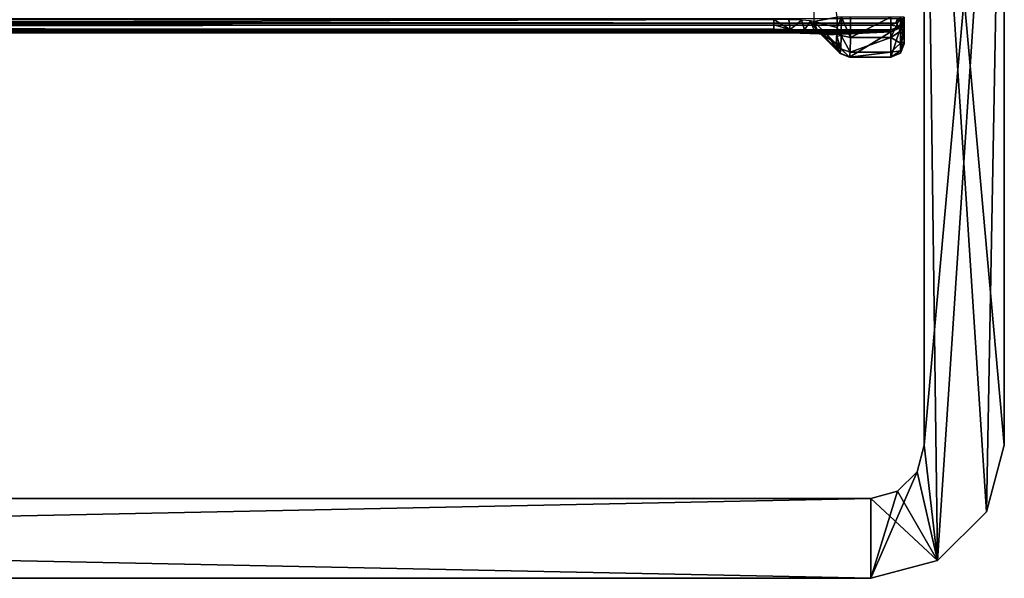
# Model space of a CAD drawing. Header units: millimetres. Extents: x -83 to 83, y -132 to 78.
# Tile 22 of 29: x 41 to 78, y -132 to -111. Entities that reach past the tile are written whole.
import ezdxf

# ---------------------------------------------------------------- set-up
doc = ezdxf.new("R2010")
doc.units = ezdxf.units.MM
doc.header["$LTSCALE"] = 52.148148
for name, color, linetype in [('166', 7, 'CONTINUOUS'), ('169', 7, 'CONTINUOUS'), ('172', 7, 'CONTINUOUS'), ('173', 7, 'CONTINUOUS'), ('174', 7, 'CONTINUOUS'), ('176', 7, 'CONTINUOUS'), ('177', 7, 'CONTINUOUS'), ('178', 7, 'CONTINUOUS'), ('22', 7, 'CONTINUOUS'), ('28', 7, 'CONTINUOUS'), ('29', 7, 'CONTINUOUS'), ('4', 7, 'CONTINUOUS'), ('43', 7, 'CONTINUOUS'), ('44', 7, 'CONTINUOUS'), ('45', 7, 'CONTINUOUS'), ('5', 7, 'CONTINUOUS'), ('6', 7, 'CONTINUOUS'), ('66', 7, 'CONTINUOUS'), ('67', 7, 'CONTINUOUS'), ('68', 7, 'CONTINUOUS'), ('69', 7, 'CONTINUOUS')]:
    doc.layers.add(name, color=color, linetype=linetype)

msp = doc.modelspace()

# ---------------------------------------------------------------- linework, layer by layer
at = {"layer": '166', "linetype": 'CONTINUOUS'}
for points in [[(78.25, -93.5, -29), (75.75, -131.33, -29), (75.25, -127, -29), (78.25, -93.5, -29)], [(75.25, -93.5, -29), (78.25, -93.5, -29), (75.25, -127, -29), (75.25, -93.5, -29)], [(77.58, -129.5, -29), (75.75, -131.33, -29), (78.25, -93.5, -29), (77.58, -129.5, -29)], [(78.25, -127, -29), (77.58, -129.5, -29), (78.25, -93.5, -29), (78.25, -127, -29)], [(75.25, -127, -29), (75.75, -131.33, -29), (74.982, -128, -29), (75.25, -127, -29)], [(75.75, -131.33, -29), (73.25, -132, -29), (74.982, -128, -29), (75.75, -131.33, -29)], [(74.982, -128, -29), (73.25, -132, -29), (74.25, -128.732, -29), (74.982, -128, -29)], [(74.25, -128.732, -29), (73.25, -132, -29), (73.25, -129, -29), (74.25, -128.732, -29)], [(73.25, -129, -29), (-73.25, -132, -29), (-73.25, -129, -29), (73.25, -129, -29)], [(73.25, -132, -29), (-73.25, -132, -29), (73.25, -129, -29), (73.25, -132, -29)]]:
    msp.add_3dface(points, dxfattribs=at)
at = {"layer": '169', "linetype": 'CONTINUOUS'}
for points in [[(75.25, -93.5), (75.25, -127), (75.75, -131.33), (75.25, -93.5)], [(78.25, -93.5), (75.25, -93.5), (78.25, -127), (78.25, -93.5)], [(78.25, -127), (75.25, -93.5), (77.58, -129.5), (78.25, -127)], [(77.58, -129.5), (75.25, -93.5), (75.75, -131.33), (77.58, -129.5)], [(75.25, -127), (74.982, -128), (75.75, -131.33), (75.25, -127)], [(74.982, -128), (74.25, -128.732), (75.75, -131.33), (74.982, -128)], [(74.25, -128.732), (73.25, -129), (75.75, -131.33), (74.25, -128.732)], [(73.25, -132), (-73.25, -129), (-73.25, -132), (73.25, -132)], [(73.25, -129), (-73.25, -129), (73.25, -132), (73.25, -129)], [(75.75, -131.33), (73.25, -129), (73.25, -132), (75.75, -131.33)]]:
    msp.add_3dface(points, dxfattribs=at)
at = {"layer": '172', "linetype": 'CONTINUOUS'}
for points in [[(-73.25, -129, -29), (-73.25, -129), (73.25, -129), (-73.25, -129, -29)], [(73.25, -129, -29), (-73.25, -129, -29), (73.25, -129), (73.25, -129, -29)]]:
    msp.add_3dface(points, dxfattribs=at)
at = {"layer": '173', "linetype": 'CONTINUOUS'}
for points in [[(75.25, -127, -29), (74.982, -128, -29), (75.25, -127), (75.25, -127, -29)], [(74.982, -128, -29), (74.982, -128), (75.25, -127), (74.982, -128, -29)], [(74.982, -128, -29), (74.25, -128.732, -29), (74.25, -128.732), (74.982, -128, -29)], [(74.982, -128, -29), (74.25, -128.732), (74.982, -128), (74.982, -128, -29)], [(74.25, -128.732, -29), (73.25, -129, -29), (74.25, -128.732), (74.25, -128.732, -29)], [(73.25, -129, -29), (73.25, -129), (74.25, -128.732), (73.25, -129, -29)]]:
    msp.add_3dface(points, dxfattribs=at)
at = {"layer": '174', "linetype": 'CONTINUOUS'}
for points in [[(75.25, -127, -29), (75.25, -127), (75.25, -93.5), (75.25, -127, -29)], [(75.25, -93.5, -29), (75.25, -127, -29), (75.25, -93.5), (75.25, -93.5, -29)]]:
    msp.add_3dface(points, dxfattribs=at)
at = {"layer": '176', "linetype": 'CONTINUOUS'}
for points in [[(78.25, -93.5, -29), (78.25, -93.5), (78.25, -127), (78.25, -93.5, -29)], [(78.25, -127, -29), (78.25, -93.5, -29), (78.25, -127), (78.25, -127, -29)]]:
    msp.add_3dface(points, dxfattribs=at)
at = {"layer": '177', "linetype": 'CONTINUOUS'}
for points in [[(78.25, -127, -29), (78.25, -127), (77.58, -129.5), (78.25, -127, -29)], [(77.58, -129.5, -29), (78.25, -127, -29), (77.58, -129.5), (77.58, -129.5, -29)], [(75.75, -131.33, -29), (77.58, -129.5), (75.75, -131.33), (75.75, -131.33, -29)], [(75.75, -131.33, -29), (77.58, -129.5, -29), (77.58, -129.5), (75.75, -131.33, -29)], [(75.75, -131.33, -29), (75.75, -131.33), (73.25, -132), (75.75, -131.33, -29)], [(73.25, -132, -29), (75.75, -131.33, -29), (73.25, -132), (73.25, -132, -29)]]:
    msp.add_3dface(points, dxfattribs=at)
at = {"layer": '178', "linetype": 'CONTINUOUS'}
for points in [[(-73.25, -132, -29), (73.25, -132, -29), (-73.25, -132), (-73.25, -132, -29)], [(73.25, -132, -29), (73.25, -132), (-73.25, -132), (73.25, -132, -29)]]:
    msp.add_3dface(points, dxfattribs=at)
at = {"layer": '22', "linetype": 'CONTINUOUS'}
for points in [[(-74.177, -111.173, -29), (-74.25, -110.996, -29), (74.177, -111.173, -29), (-74.177, -111.173, -29)], [(74.177, -111.173, -29), (-74.25, -110.996, -29), (74.25, -110.996, -29), (74.177, -111.173, -29)], [(-74, -111.246, -29), (-74.177, -111.173, -29), (74, -111.246, -29), (-74, -111.246, -29)], [(74, -111.246, -29), (-74.177, -111.173, -29), (74.177, -111.173, -29), (74, -111.246, -29)]]:
    msp.add_3dface(points, dxfattribs=at)
at = {"layer": '28', "linetype": 'CONTINUOUS'}
for points in [[(74.177, -111.173, -29), (74.349, -110.996, -28.98), (74.427, -110.996, -28.927), (74.177, -111.173, -29)], [(74.177, -111.173, -29), (74.25, -110.996, -29), (74.349, -110.996, -28.98), (74.177, -111.173, -29)], [(74.177, -111.173, -29), (74.427, -110.996, -28.927), (74.302, -111.298, -28.927), (74.177, -111.173, -29)], [(74.302, -111.298, -28.927), (74.427, -110.996, -28.927), (74.354, -111.349, -28.756), (74.302, -111.298, -28.927)], [(74.429, -110.996, -28.924), (74.5, -110.996, -28.75), (74.354, -111.349, -28.756), (74.429, -110.996, -28.924)], [(74.427, -110.996, -28.927), (74.429, -110.996, -28.924), (74.354, -111.349, -28.756), (74.427, -110.996, -28.927)], [(74, -111.246, -29), (74.177, -111.173, -29), (74.302, -111.298, -28.927), (74, -111.246, -29)], [(74, -111.423, -28.927), (74, -111.246, -29), (74.302, -111.298, -28.927), (74, -111.423, -28.927)], [(74, -111.417, -28.932), (74, -111.246, -29), (74, -111.423, -28.927), (74, -111.417, -28.932)], [(74, -111.496, -28.759), (74.302, -111.298, -28.927), (74.354, -111.349, -28.756), (74, -111.496, -28.759)], [(74, -111.423, -28.927), (74.302, -111.298, -28.927), (74, -111.496, -28.759), (74, -111.423, -28.927)], [(74, -111.473, -28.854), (74, -111.423, -28.927), (74, -111.496, -28.759), (74, -111.473, -28.854)]]:
    msp.add_3dface(points, dxfattribs=at)
at = {"layer": '29', "linetype": 'CONTINUOUS'}
for points in [[(-74, -111.246, -29), (74, -111.417, -28.932), (-74, -111.342, -28.981), (-74, -111.246, -29)], [(-74, -111.246, -29), (74, -111.246, -29), (74, -111.417, -28.932), (-74, -111.246, -29)], [(-74, -111.342, -28.981), (74, -111.417, -28.932), (-74, -111.423, -28.927), (-74, -111.342, -28.981)], [(74, -111.417, -28.932), (74, -111.423, -28.927), (-74, -111.423, -28.927), (74, -111.417, -28.932)], [(-74, -111.423, -28.927), (74, -111.496, -28.759), (-74, -111.496, -28.759), (-74, -111.423, -28.927)], [(74, -111.473, -28.854), (74, -111.496, -28.759), (-74, -111.423, -28.927), (74, -111.473, -28.854)], [(74, -111.423, -28.927), (74, -111.473, -28.854), (-74, -111.423, -28.927), (74, -111.423, -28.927)]]:
    msp.add_3dface(points, dxfattribs=at)
at = {"layer": '4', "linetype": 'CONTINUOUS'}
for points in [[(72.142, -110.947, -0.134), (71.983, -110.947, -0.483), (71.98, -111.338, -0.562), (72.142, -110.947, -0.134)], [(72.135, -111.637, -0.324), (72.142, -110.947, -0.134), (71.98, -111.338, -0.562), (72.135, -111.637, -0.324)], [(72.142, -110.947, -0.134), (72.135, -111.637, -0.324), (72.478, -111.712, -0.21), (72.142, -110.947, -0.134)], [(72.483, -110.947), (72.142, -110.947, -0.134), (72.478, -111.712, -0.21), (72.483, -110.947)], [(71.972, -111.666, -0.788), (72.135, -111.637, -0.324), (71.98, -111.338, -0.562), (71.972, -111.666, -0.788)], [(71.947, -111.946, -1.517), (71.987, -112.143, -1.526), (71.961, -111.88, -1.124), (71.947, -111.946, -1.517)], [(71.961, -111.88, -1.124), (72.117, -112.135, -0.838), (71.972, -111.666, -0.788), (71.961, -111.88, -1.124)], [(72.093, -112.3, -1.535), (72.117, -112.135, -0.838), (71.961, -111.88, -1.124), (72.093, -112.3, -1.535)], [(71.987, -112.143, -1.526), (72.093, -112.3, -1.535), (71.961, -111.88, -1.124), (71.987, -112.143, -1.526)], [(72.117, -112.135, -0.838), (72.135, -111.637, -0.324), (71.972, -111.666, -0.788), (72.117, -112.135, -0.838)], [(72.135, -111.637, -0.324), (72.117, -112.135, -0.838), (72.465, -112.263, -0.78), (72.135, -111.637, -0.324)], [(72.478, -111.712, -0.21), (72.135, -111.637, -0.324), (72.465, -112.263, -0.78), (72.478, -111.712, -0.21)], [(72.093, -112.3, -1.535), (72.447, -112.446, -1.552), (72.117, -112.135, -0.838), (72.093, -112.3, -1.535)], [(72.117, -112.135, -0.838), (72.447, -112.446, -1.552), (72.465, -112.263, -0.78), (72.117, -112.135, -0.838)], [(72.099, -112.305, -1.535), (72.447, -112.446, -1.552), (72.093, -112.3, -1.535), (72.099, -112.305, -1.535)]]:
    msp.add_3dface(points, dxfattribs=at)
at = {"layer": '43', "linetype": 'CONTINUOUS'}
for points in [[(74.5, -110.947, -0.5), (74.5, -111.337, -0.579), (74.5, -110.996, -28.75), (74.5, -110.947, -0.5)], [(74.5, -111.337, -0.579), (74.5, -111.666, -0.805), (74.5, -110.996, -28.75), (74.5, -111.337, -0.579)], [(74.5, -111.666, -0.805), (74.5, -111.88, -1.142), (74.5, -110.996, -28.75), (74.5, -111.666, -0.805)], [(74.5, -111.88, -1.142), (74.5, -111.946, -1.535), (74.5, -110.996, -28.75), (74.5, -111.88, -1.142)]]:
    msp.add_3dface(points, dxfattribs=at)
at = {"layer": '44', "linetype": 'CONTINUOUS'}
for points in [[(74.5, -110.996, -28.75), (74.354, -112.299, -1.547), (74.354, -111.349, -28.756), (74.5, -110.996, -28.75)], [(74.5, -111.946, -1.535), (74.354, -112.299, -1.547), (74.5, -110.996, -28.75), (74.5, -111.946, -1.535)], [(74, -112.446, -1.552), (74, -111.496, -28.759), (74.354, -111.349, -28.756), (74, -112.446, -1.552)], [(74.354, -112.299, -1.547), (74, -112.446, -1.552), (74.354, -111.349, -28.756), (74.354, -112.299, -1.547)]]:
    msp.add_3dface(points, dxfattribs=at)
at = {"layer": '45', "linetype": 'CONTINUOUS'}
for points in [[(-74, -111.496, -28.759), (74, -111.496, -28.759), (-69.609, -111.539, -27.517), (-74, -111.496, -28.759)], [(-69.609, -111.539, -27.517), (74, -111.496, -28.759), (69.609, -111.539, -27.517), (-69.609, -111.539, -27.517)], [(69.609, -111.539, -27.517), (74, -111.496, -28.759), (70.589, -111.548, -27.261), (69.609, -111.539, -27.517)], [(70.589, -111.548, -27.261), (74, -111.496, -28.759), (71.318, -111.573, -26.557), (70.589, -111.548, -27.261)], [(71.318, -111.573, -26.557), (74, -111.496, -28.759), (71.607, -111.606, -25.587), (71.318, -111.573, -26.557)], [(74, -111.496, -28.759), (72.447, -112.446, -1.552), (71.607, -111.606, -25.587), (74, -111.496, -28.759)], [(74, -112.446, -1.552), (72.447, -112.446, -1.552), (74, -111.496, -28.759), (74, -112.446, -1.552)]]:
    msp.add_3dface(points, dxfattribs=at)
at = {"layer": '5', "linetype": 'CONTINUOUS'}
for points in [[(74, -110.947), (72.478, -111.712, -0.21), (74, -111.712, -0.21), (74, -110.947)], [(74, -110.947), (72.483, -110.947), (72.478, -111.712, -0.21), (74, -110.947)], [(74, -111.712, -0.21), (72.465, -112.263, -0.78), (74, -112.263, -0.78), (74, -111.712, -0.21)], [(72.478, -111.712, -0.21), (72.465, -112.263, -0.78), (74, -111.712, -0.21), (72.478, -111.712, -0.21)], [(74, -112.263, -0.78), (72.447, -112.446, -1.552), (74, -112.446, -1.552), (74, -112.263, -0.78)], [(72.465, -112.263, -0.78), (72.447, -112.446, -1.552), (74, -112.263, -0.78), (72.465, -112.263, -0.78)]]:
    msp.add_3dface(points, dxfattribs=at)
at = {"layer": '6', "linetype": 'CONTINUOUS'}
for points in [[(74, -110.947), (74, -111.712, -0.21), (74.354, -110.947, -0.146), (74, -110.947)], [(74.354, -110.947, -0.146), (74, -111.712, -0.21), (74.354, -111.476, -0.254), (74.354, -110.947, -0.146)], [(74.5, -110.947, -0.5), (74.354, -111.476, -0.254), (74.5, -111.337, -0.579), (74.5, -110.947, -0.5)], [(74.354, -110.947, -0.146), (74.354, -111.476, -0.254), (74.5, -110.947, -0.5), (74.354, -110.947, -0.146)], [(74.354, -111.476, -0.254), (74, -111.712, -0.21), (74.354, -111.92, -0.56), (74.354, -111.476, -0.254)], [(74.5, -111.337, -0.579), (74.354, -111.476, -0.254), (74.5, -111.666, -0.805), (74.5, -111.337, -0.579)], [(74.354, -111.476, -0.254), (74.354, -111.92, -0.56), (74.5, -111.666, -0.805), (74.354, -111.476, -0.254)], [(74, -111.712, -0.21), (74, -112.263, -0.78), (74.354, -111.92, -0.56), (74, -111.712, -0.21)], [(74.5, -111.666, -0.805), (74.354, -111.92, -0.56), (74.5, -111.88, -1.142), (74.5, -111.666, -0.805)], [(74.5, -111.88, -1.142), (74.354, -112.299, -1.547), (74.5, -111.946, -1.535), (74.5, -111.88, -1.142)], [(74.354, -112.21, -1.015), (74.354, -112.299, -1.547), (74.5, -111.88, -1.142), (74.354, -112.21, -1.015)], [(74.354, -111.92, -0.56), (74.354, -112.21, -1.015), (74.5, -111.88, -1.142), (74.354, -111.92, -0.56)], [(74.354, -111.92, -0.56), (74, -112.263, -0.78), (74.354, -112.21, -1.015), (74.354, -111.92, -0.56)], [(74, -112.263, -0.78), (74, -112.446, -1.552), (74.354, -112.21, -1.015), (74, -112.263, -0.78)], [(74.354, -112.21, -1.015), (74, -112.446, -1.552), (74.354, -112.299, -1.547), (74.354, -112.21, -1.015)]]:
    msp.add_3dface(points, dxfattribs=at)
at = {"layer": '66', "linetype": 'CONTINUOUS'}
for points in [[(71.108, -111.107, -25.552), (71.983, -110.947, -0.483), (71.108, -104.57, -25.552), (71.108, -111.107, -25.552)], [(71.98, -111.338, -0.562), (71.983, -110.947, -0.483), (71.108, -111.107, -25.552), (71.98, -111.338, -0.562)], [(71.947, -111.946, -1.517), (71.98, -111.338, -0.562), (71.108, -111.107, -25.552), (71.947, -111.946, -1.517)], [(71.947, -111.946, -1.517), (71.972, -111.666, -0.788), (71.98, -111.338, -0.562), (71.947, -111.946, -1.517)], [(71.947, -111.946, -1.517), (71.961, -111.88, -1.124), (71.972, -111.666, -0.788), (71.947, -111.946, -1.517)]]:
    msp.add_3dface(points, dxfattribs=at)
at = {"layer": '67', "linetype": 'CONTINUOUS'}
for points in [[(71.947, -111.946, -1.517), (71.108, -111.107, -25.552), (71.249, -111.455, -25.569), (71.947, -111.946, -1.517)], [(71.987, -112.143, -1.526), (71.947, -111.946, -1.517), (71.249, -111.455, -25.569), (71.987, -112.143, -1.526)], [(71.26, -111.466, -25.57), (72.093, -112.3, -1.535), (71.249, -111.455, -25.569), (71.26, -111.466, -25.57)], [(72.093, -112.3, -1.535), (71.987, -112.143, -1.526), (71.249, -111.455, -25.569), (72.093, -112.3, -1.535)], [(71.411, -111.566, -25.579), (72.099, -112.305, -1.535), (71.26, -111.466, -25.57), (71.411, -111.566, -25.579)], [(72.099, -112.305, -1.535), (72.093, -112.3, -1.535), (71.26, -111.466, -25.57), (72.099, -112.305, -1.535)], [(71.607, -111.606, -25.587), (72.099, -112.305, -1.535), (71.411, -111.566, -25.579), (71.607, -111.606, -25.587)], [(72.447, -112.446, -1.552), (72.099, -112.305, -1.535), (71.607, -111.606, -25.587), (72.447, -112.446, -1.552)]]:
    msp.add_3dface(points, dxfattribs=at)
at = {"layer": '68', "linetype": 'CONTINUOUS'}
for points in [[(69.609, -111.24, -27.042), (70.224, -111.404, -27.034), (69.609, -111.039, -27), (69.609, -111.24, -27.042)], [(69.609, -111.039, -27), (70.224, -111.404, -27.034), (70.17, -111.044, -26.891), (69.609, -111.039, -27)], [(70.17, -111.044, -26.891), (70.224, -111.404, -27.034), (70.65, -111.059, -26.579), (70.17, -111.044, -26.891)], [(70.224, -111.404, -27.034), (70.751, -111.419, -26.695), (70.65, -111.059, -26.579), (70.224, -111.404, -27.034)], [(70.65, -111.059, -26.579), (70.751, -111.419, -26.695), (70.979, -111.081, -26.111), (70.65, -111.059, -26.579)], [(70.751, -111.419, -26.695), (71.114, -111.44, -26.183), (70.979, -111.081, -26.111), (70.751, -111.419, -26.695)], [(71.249, -111.455, -25.569), (71.108, -111.107, -25.552), (70.979, -111.081, -26.111), (71.249, -111.455, -25.569)], [(71.26, -111.466, -25.57), (71.249, -111.455, -25.569), (70.979, -111.081, -26.111), (71.26, -111.466, -25.57)], [(71.114, -111.44, -26.183), (71.26, -111.466, -25.57), (70.979, -111.081, -26.111), (71.114, -111.44, -26.183)], [(69.609, -111.399, -27.153), (70.224, -111.404, -27.034), (69.609, -111.24, -27.042), (69.609, -111.399, -27.153)], [(69.609, -111.405, -27.159), (70.589, -111.548, -27.261), (69.609, -111.399, -27.153), (69.609, -111.405, -27.159)], [(69.609, -111.399, -27.153), (70.589, -111.548, -27.261), (70.224, -111.404, -27.034), (69.609, -111.399, -27.153)], [(69.609, -111.539, -27.517), (70.589, -111.548, -27.261), (69.609, -111.405, -27.159), (69.609, -111.539, -27.517)], [(70.224, -111.404, -27.034), (70.589, -111.548, -27.261), (70.751, -111.419, -26.695), (70.224, -111.404, -27.034)], [(70.589, -111.548, -27.261), (71.318, -111.573, -26.557), (70.751, -111.419, -26.695), (70.589, -111.548, -27.261)], [(70.751, -111.419, -26.695), (71.318, -111.573, -26.557), (71.114, -111.44, -26.183), (70.751, -111.419, -26.695)], [(71.411, -111.566, -25.579), (71.26, -111.466, -25.57), (71.114, -111.44, -26.183), (71.411, -111.566, -25.579)], [(71.607, -111.606, -25.587), (71.411, -111.566, -25.579), (71.114, -111.44, -26.183), (71.607, -111.606, -25.587)], [(71.318, -111.573, -26.557), (71.607, -111.606, -25.587), (71.114, -111.44, -26.183), (71.318, -111.573, -26.557)]]:
    msp.add_3dface(points, dxfattribs=at)
at = {"layer": '69', "linetype": 'CONTINUOUS'}
for points in [[(-69.609, -111.393, -27.147), (69.609, -111.039, -27), (-69.609, -111.039, -27), (-69.609, -111.393, -27.147)], [(69.609, -111.24, -27.042), (69.609, -111.039, -27), (-69.609, -111.393, -27.147), (69.609, -111.24, -27.042)], [(69.609, -111.399, -27.153), (69.609, -111.24, -27.042), (-69.609, -111.393, -27.147), (69.609, -111.399, -27.153)], [(-69.609, -111.399, -27.153), (69.609, -111.399, -27.153), (-69.609, -111.393, -27.147), (-69.609, -111.399, -27.153)], [(-69.609, -111.504, -27.315), (69.609, -111.405, -27.159), (-69.609, -111.399, -27.153), (-69.609, -111.504, -27.315)], [(69.609, -111.405, -27.159), (69.609, -111.399, -27.153), (-69.609, -111.399, -27.153), (69.609, -111.405, -27.159)], [(-69.609, -111.539, -27.517), (69.609, -111.539, -27.517), (69.609, -111.405, -27.159), (-69.609, -111.539, -27.517)], [(-69.609, -111.539, -27.517), (69.609, -111.405, -27.159), (-69.609, -111.504, -27.315), (-69.609, -111.539, -27.517)]]:
    msp.add_3dface(points, dxfattribs=at)

doc.saveas('drawing.dxf')
